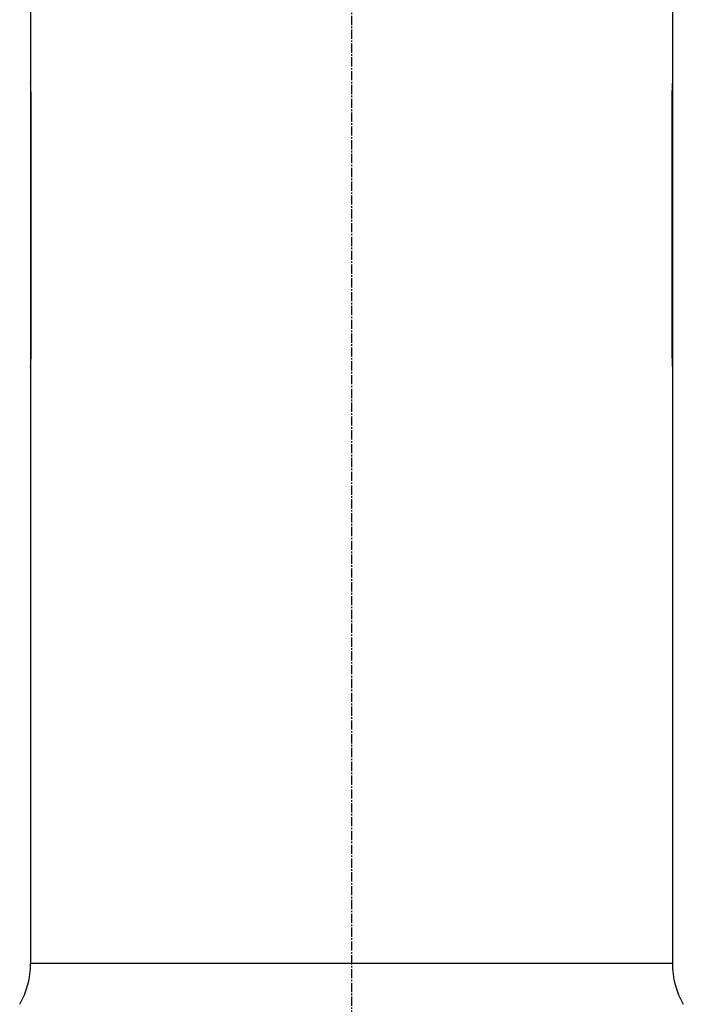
# Model space of a CAD drawing. Header units: millimetres. Extents: x 0 to 4378, y 0 to 2376.
# Tile 27 of 229: x 334 to 456, y 988 to 1169. Entities that reach past the tile are written whole.
import ezdxf

# ---------------------------------------------------------------- set-up
doc = ezdxf.new("R2010")
doc.units = ezdxf.units.MM
doc.header["$LTSCALE"] = 0.2
doc.linetypes.add('CENTER2', pattern=[1.125, 0.75, -0.125, 0.125, -0.125])
doc.layers.add('02_Center Line', color=1, linetype='CENTER2')

# ---------------------------------------------------------------- blocks, each defined once
blk = doc.blocks.new('A$C64421178')
for p, q in [((128.5, 534.5), (128.5, 498.15)), ((246.5, 534.5), (246.5, 498.15)), ((128.5, 498.1), (128.5, 445.9)), ((128.5, 498.1), (128.5, 498.1)), ((246.5, 498.1), (246.5, 445.9)), ((246.5, 498.1), (246.5, 498.1)), ((128.5, 494.8), (128.6, 494.8)), ((128.6, 449.2), (128.6, 494.8)), ((246.4, 494.8), (246.4, 449.2)), ((246.4, 494.8), (246.5, 494.8)), ((128.5, 449.2), (128.6, 449.2)), ((246.4, 449.2), (246.5, 449.2)), ((128.5, 445.9), (128.5, 445.9)), ((128.5, 445.85), (128.5, 336.2)), ((246.5, 445.9), (246.5, 445.9)), ((246.5, 445.85), (246.5, 336.2)), ((246.5, 336.2), (128.5, 336.2))]:
    blk.add_line(p, q)
for centre, start, end in [((113.5, 336.2), 330, 0), ((261.5, 336.2), 180, 210)]:
    blk.add_arc(centre, 15, start, end)
for points, knots in [([(128.6, 494.8), (128.6, 495.22), (128.59, 495.67), (128.57, 496.49), (128.56, 496.87), (128.54, 497.47), (128.52, 497.72), (128.5, 498.07), (128.5, 498.15), (128.5, 498.15)], [-1.0097533, -1.0097533, -1.0097533, -1.0097533, -0.8835341, -0.8835341, -0.7573149, -0.7573149, -0.6310958, -0.6310958, -0.5048766, -0.5048766, -0.5048766, -0.5048766]), ([(246.5, 498.15), (246.5, 498.15), (246.5, 498.15), (246.5, 498.15), (246.5, 498.14), (246.5, 498.13), (246.5, 498.12), (246.5, 498.09), (246.49, 498.04), (246.49, 497.88), (246.48, 497.73), (246.46, 497.3), (246.44, 496.99), (246.42, 496.31), (246.41, 495.93), (246.41, 495.4), (246.41, 495.25), (246.41, 495.04), (246.41, 494.98), (246.4, 494.88), (246.4, 494.84), (246.4, 494.8), (246.4, 494.8), (246.4, 494.8)], [0.5048766, 0.5048766, 0.5048766, 0.5048766, 0.5166183, 0.5166183, 0.5335886, 0.5335886, 0.5536687, 0.5536687, 0.6111571, 0.6111571, 0.7105432, 0.7105432, 0.8368366, 0.8368366, 0.9572645, 0.9572645, 1.002286, 1.002286, 1.0197473, 1.0197473, 1.0315753, 1.0315753, 1.0321241, 1.0321241, 1.0321241, 1.0321241]), ([(128.5, 445.85), (128.5, 445.85), (128.5, 445.85), (128.5, 445.85), (128.5, 445.86), (128.5, 445.87), (128.5, 445.88), (128.5, 445.91), (128.51, 445.96), (128.51, 446.12), (128.52, 446.27), (128.54, 446.7), (128.56, 447.01), (128.58, 447.69), (128.59, 448.07), (128.59, 448.6), (128.59, 448.75), (128.59, 448.96), (128.59, 449.02), (128.6, 449.12), (128.6, 449.16), (128.6, 449.2), (128.6, 449.2), (128.6, 449.2)], [0.5048766, 0.5048766, 0.5048766, 0.5048766, 0.5166183, 0.5166183, 0.5335886, 0.5335886, 0.5536687, 0.5536687, 0.6111571, 0.6111571, 0.7105432, 0.7105432, 0.8368366, 0.8368366, 0.9572645, 0.9572645, 1.002286, 1.002286, 1.0197473, 1.0197473, 1.0315753, 1.0315753, 1.0321241, 1.0321241, 1.0321241, 1.0321241]), ([(246.4, 449.2), (246.4, 448.78), (246.41, 448.33), (246.43, 447.51), (246.44, 447.13), (246.46, 446.53), (246.48, 446.28), (246.5, 445.93), (246.5, 445.85), (246.5, 445.85)], [-1.0097533, -1.0097533, -1.0097533, -1.0097533, -0.8835341, -0.8835341, -0.7573149, -0.7573149, -0.6310958, -0.6310958, -0.5048766, -0.5048766, -0.5048766, -0.5048766])]:
    blk.add_open_spline(points, degree=3, knots=knots)
at = {"layer": '02_Center Line', "ltscale": 11.288275}
blk.add_line((187.5, 690.77), (187.5, 85.27), dxfattribs=at)

msp = doc.modelspace()

# ---------------------------------------------------------------- block references
msp.add_blockref('A$C64421178', (207.561, 659.684))

doc.saveas('drawing.dxf')
